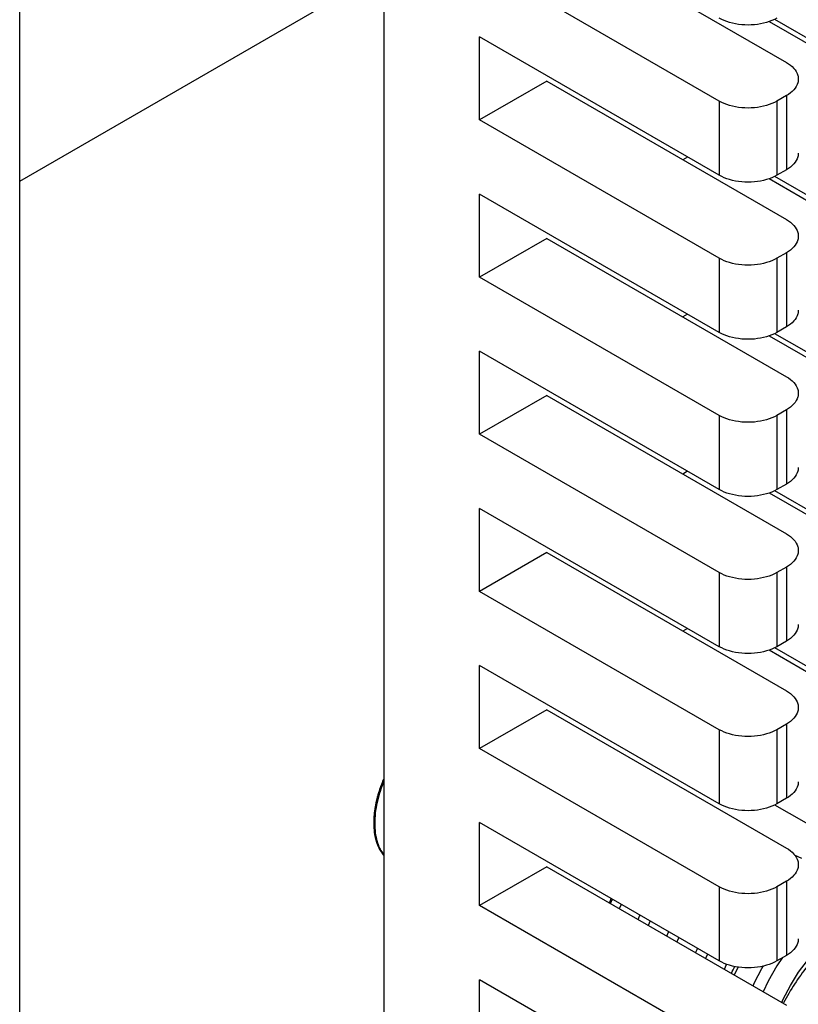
# Model space of a CAD drawing. Header units: inches. Extents: x 0 to 34, y 0 to 22.
# Tile 39 of 59: x 23.989 to 24.563, y 14.664 to 15.391. Entities that reach past the tile are written whole.
import ezdxf

# ---------------------------------------------------------------- set-up
doc = ezdxf.new("R2010")
doc.units = ezdxf.units.IN
doc.header["$LTSCALE"] = 1.87
doc.header["$MEASUREMENT"] = 0
doc.layers.get('0').update_dxf_attribs({"linetype": 'CONTINUOUS'})

msp = doc.modelspace()

# ---------------------------------------------------------------- linework, layer by layer
at = {"color": 7, "linetype": 'CONTINUOUS'}
for p, q in [((23.98887, 14.09927), (23.98887, 16.38538)), ((24.25743, 16.20775), (24.25743, 14.57481)), ((24.37764, 15.46149), (24.55441, 15.35943)), ((24.50492, 15.33085), (24.32814, 15.43291)), ((23.98887, 15.27177), (24.25743, 15.42683)), ((24.54163, 15.38968), (24.67462, 15.31289)), ((24.54572, 15.3914), (24.62513, 15.34555)), ((24.32814, 15.31698), (24.32814, 15.37821)), ((24.50492, 15.27614), (24.32814, 15.37821)), ((24.37764, 15.34555), (24.32814, 15.31698)), ((24.37764, 15.34555), (24.55441, 15.24349)), ((24.50492, 15.33085), (24.50492, 15.27614)), ((24.55441, 15.33493), (24.54734, 15.33085)), ((24.54734, 15.33085), (24.54734, 15.27614)), ((24.55441, 15.33493), (24.55441, 15.28023)), ((24.50492, 15.21491), (24.32814, 15.31698)), ((24.48157, 15.28962), (24.47804, 15.28759)), ((24.55441, 15.28023), (24.54734, 15.27614)), ((24.54163, 15.27374), (24.67462, 15.19695)), ((24.54572, 15.27546), (24.62513, 15.22961)), ((24.32814, 15.20104), (24.32814, 15.26227)), ((24.50492, 15.1602), (24.32814, 15.26227)), ((24.37764, 15.22962), (24.32814, 15.20104)), ((24.37764, 15.22962), (24.55441, 15.12755)), ((24.50492, 15.21491), (24.50492, 15.1602)), ((24.55441, 15.21899), (24.54734, 15.21491)), ((24.54734, 15.21491), (24.54734, 15.1602)), ((24.55441, 15.21899), (24.55441, 15.16429)), ((24.50492, 15.09897), (24.32814, 15.20104)), ((24.48157, 15.17369), (24.47804, 15.17165)), ((24.55441, 15.16429), (24.54734, 15.1602)), ((24.54163, 15.15781), (24.67462, 15.08102)), ((24.54572, 15.15952), (24.62513, 15.11367)), ((24.32814, 15.0851), (24.32814, 15.14633)), ((24.50492, 15.04426), (24.32814, 15.14633)), ((24.37764, 15.11368), (24.32814, 15.0851)), ((24.37764, 15.11368), (24.55441, 15.01161)), ((24.50492, 15.09897), (24.50492, 15.04426)), ((24.55441, 15.10305), (24.54734, 15.09897)), ((24.54734, 15.09897), (24.54734, 15.04426)), ((24.55441, 15.10305), (24.55441, 15.04835)), ((24.50492, 14.98303), (24.32814, 15.0851)), ((24.48157, 15.05775), (24.47804, 15.05571)), ((24.55441, 15.04835), (24.54734, 15.04426)), ((24.54163, 15.04187), (24.67462, 14.96508)), ((24.54572, 15.04358), (24.62513, 14.99773)), ((24.32814, 14.96916), (24.32814, 15.03039)), ((24.50492, 14.92833), (24.32814, 15.03039)), ((24.37764, 14.99774), (24.32814, 14.96916)), ((24.37764, 14.99774), (24.55441, 14.89567)), ((24.50492, 14.98303), (24.50492, 14.92833)), ((24.55441, 14.98711), (24.54734, 14.98303)), ((24.54734, 14.98303), (24.54734, 14.92833)), ((24.55441, 14.98711), (24.55441, 14.93241)), ((24.50492, 14.86709), (24.32814, 14.96916)), ((24.48157, 14.94181), (24.47804, 14.93977)), ((24.55441, 14.93241), (24.54734, 14.92833)), ((24.54163, 14.92593), (24.67462, 14.84914)), ((24.54572, 14.92764), (24.62513, 14.88179)), ((24.50492, 14.81239), (24.32814, 14.91446)), ((24.32814, 14.85322), (24.32814, 14.91446)), ((24.37764, 14.8818), (24.32814, 14.85322)), ((24.37764, 14.8818), (24.55441, 14.77973)), ((24.50492, 14.86709), (24.50492, 14.81239)), ((24.55441, 14.87117), (24.54734, 14.86709)), ((24.54734, 14.86709), (24.54734, 14.81239)), ((24.55441, 14.87117), (24.55441, 14.81647)), ((24.50492, 14.75115), (24.32814, 14.85322)), ((24.55441, 14.81647), (24.54734, 14.81239)), ((24.54572, 14.8117), (24.62513, 14.76586)), ((24.50492, 14.69645), (24.32814, 14.79852)), ((24.32814, 14.73728), (24.32814, 14.79852)), ((24.56582, 14.77209), (24.56038, 14.77456)), ((24.37764, 14.76586), (24.32814, 14.73728)), ((24.37764, 14.76586), (24.55441, 14.66379)), ((24.50492, 14.75115), (24.50492, 14.69645)), ((24.55441, 14.75523), (24.54734, 14.75115)), ((24.54734, 14.75115), (24.54734, 14.69645)), ((24.55441, 14.75523), (24.55441, 14.70053)), ((24.42384, 14.73918), (24.42522, 14.74247)), ((24.50492, 14.63521), (24.32814, 14.73728)), ((24.43265, 14.73818), (24.43115, 14.73496)), ((24.45386, 14.72593), (24.45237, 14.72271)), ((24.47507, 14.71368), (24.47358, 14.71046)), ((24.49629, 14.70143), (24.49479, 14.69822)), ((24.55441, 14.70053), (24.54734, 14.69645)), ((24.55163, 14.69893), (24.54742, 14.69291)), ((24.51885, 14.69207), (24.516, 14.68597)), ((24.50492, 14.58051), (24.32814, 14.68258)), ((24.32814, 14.62134), (24.32814, 14.68258))]:
    msp.add_line(p, q, dxfattribs=at)
for points in [[(24.44503, 14.72695), (24.44605, 14.72945), (24.44644, 14.73021)], [(24.55109, 14.66571), (24.55211, 14.6682), (24.55735, 14.67842), (24.56335, 14.68805), (24.56995, 14.69684), (24.57697, 14.70459), (24.58419, 14.71115), (24.59143, 14.7164), (24.59848, 14.72026)], [(24.46624, 14.7147), (24.46731, 14.71729), (24.46765, 14.71797)], [(24.48746, 14.70245), (24.48847, 14.70493), (24.48887, 14.70571)], [(24.50867, 14.69021), (24.50971, 14.69275), (24.51042, 14.69414)], [(24.52988, 14.67796), (24.53095, 14.68055), (24.53623, 14.69083), (24.53748, 14.69284)], [(24.54742, 14.69291), (24.54086, 14.68153), (24.53722, 14.67372)]]:
    msp.add_lwpolyline(points, dxfattribs=at)
for points, knots in [([(24.54734, 15.39208), (24.54497, 15.39071), (24.53955, 15.38853), (24.53075, 15.38694), (24.52151, 15.38694), (24.51271, 15.38853), (24.50729, 15.39071), (24.50492, 15.39208)], [0, 0, 0, 0, 0.187064, 0.393389, 0.606611, 0.812936, 1, 1, 1, 1]), ([(24.55441, 15.35943), (24.55645, 15.35825), (24.55997, 15.35562), (24.56281, 15.35101), (24.56318, 15.34809), (24.56318, 15.34718)], [0, 0, 0, 0, 0.449686, 0.827087, 1, 1, 1, 1]), ([(24.56318, 15.34718), (24.56318, 15.34626), (24.56281, 15.34335), (24.55997, 15.33873), (24.55645, 15.3361), (24.55441, 15.33493)], [0, 0, 0, 0, 0.172913, 0.550314, 1, 1, 1, 1]), ([(24.54734, 15.33085), (24.54497, 15.32947), (24.53955, 15.32729), (24.53075, 15.3257), (24.52151, 15.3257), (24.51271, 15.32729), (24.50729, 15.32947), (24.50492, 15.33085)], [0, 0, 0, 0, 0.187064, 0.393389, 0.606611, 0.812936, 1, 1, 1, 1]), ([(24.56318, 15.29247), (24.56318, 15.29156), (24.56281, 15.28864), (24.55997, 15.28403), (24.55645, 15.2814), (24.55441, 15.28023)], [0, 0, 0, 0, 0.172913, 0.550314, 1, 1, 1, 1]), ([(24.54734, 15.27614), (24.54497, 15.27477), (24.53955, 15.27259), (24.53075, 15.271), (24.52151, 15.271), (24.51271, 15.27259), (24.50729, 15.27477), (24.50492, 15.27614)], [0, 0, 0, 0, 0.187064, 0.393389, 0.606611, 0.812936, 1, 1, 1, 1]), ([(24.55441, 15.24349), (24.55645, 15.24231), (24.55997, 15.23968), (24.56281, 15.23507), (24.56318, 15.23215), (24.56318, 15.23124)], [0, 0, 0, 0, 0.449686, 0.827087, 1, 1, 1, 1]), ([(24.56318, 15.23124), (24.56318, 15.23032), (24.56281, 15.22741), (24.55997, 15.22279), (24.55645, 15.22016), (24.55441, 15.21899)], [0, 0, 0, 0, 0.172913, 0.550314, 1, 1, 1, 1]), ([(24.54734, 15.21491), (24.54497, 15.21353), (24.53955, 15.21136), (24.53075, 15.20976), (24.52151, 15.20976), (24.51271, 15.21136), (24.50729, 15.21353), (24.50492, 15.21491)], [0, 0, 0, 0, 0.187064, 0.393389, 0.606611, 0.812936, 1, 1, 1, 1]), ([(24.56318, 15.17653), (24.56318, 15.17562), (24.56281, 15.17271), (24.55997, 15.16809), (24.55645, 15.16546), (24.55441, 15.16429)], [0, 0, 0, 0, 0.172913, 0.550314, 1, 1, 1, 1]), ([(24.54734, 15.1602), (24.54497, 15.15883), (24.53955, 15.15665), (24.53075, 15.15506), (24.52151, 15.15506), (24.51271, 15.15665), (24.50729, 15.15883), (24.50492, 15.1602)], [0, 0, 0, 0, 0.187064, 0.393389, 0.606611, 0.812936, 1, 1, 1, 1]), ([(24.55441, 15.12755), (24.55645, 15.12637), (24.55997, 15.12374), (24.56281, 15.11913), (24.56318, 15.11621), (24.56318, 15.1153)], [0, 0, 0, 0, 0.449686, 0.827087, 1, 1, 1, 1]), ([(24.56318, 15.1153), (24.56318, 15.11438), (24.56281, 15.11147), (24.55997, 15.10685), (24.55645, 15.10423), (24.55441, 15.10305)], [0, 0, 0, 0, 0.172913, 0.550314, 1, 1, 1, 1]), ([(24.54734, 15.09897), (24.54497, 15.0976), (24.53955, 15.09542), (24.53075, 15.09382), (24.52151, 15.09382), (24.51271, 15.09542), (24.50729, 15.0976), (24.50492, 15.09897)], [0, 0, 0, 0, 0.187064, 0.393389, 0.606611, 0.812936, 1, 1, 1, 1]), ([(24.56318, 15.0606), (24.56318, 15.05968), (24.56281, 15.05677), (24.55997, 15.05215), (24.55645, 15.04952), (24.55441, 15.04835)], [0, 0, 0, 0, 0.172913, 0.550314, 1, 1, 1, 1]), ([(24.54734, 15.04426), (24.54497, 15.04289), (24.53955, 15.04071), (24.53075, 15.03912), (24.52151, 15.03912), (24.51271, 15.04071), (24.50729, 15.04289), (24.50492, 15.04426)], [0, 0, 0, 0, 0.187064, 0.393389, 0.606611, 0.812936, 1, 1, 1, 1]), ([(24.55441, 15.01161), (24.55645, 15.01043), (24.55997, 15.00781), (24.56281, 15.00319), (24.56318, 15.00028), (24.56318, 14.99936)], [0, 0, 0, 0, 0.449686, 0.827087, 1, 1, 1, 1]), ([(24.56318, 14.99936), (24.56318, 14.99844), (24.56281, 14.99553), (24.55997, 14.99092), (24.55645, 14.98829), (24.55441, 14.98711)], [0, 0, 0, 0, 0.172913, 0.550314, 1, 1, 1, 1]), ([(24.54734, 14.98303), (24.54497, 14.98166), (24.53955, 14.97948), (24.53075, 14.97788), (24.52151, 14.97788), (24.51271, 14.97948), (24.50729, 14.98166), (24.50492, 14.98303)], [0, 0, 0, 0, 0.187064, 0.393389, 0.606611, 0.812936, 1, 1, 1, 1]), ([(24.56318, 14.94466), (24.56318, 14.94374), (24.56281, 14.94083), (24.55997, 14.93621), (24.55645, 14.93358), (24.55441, 14.93241)], [0, 0, 0, 0, 0.172913, 0.550314, 1, 1, 1, 1]), ([(24.54734, 14.92833), (24.54497, 14.92695), (24.53955, 14.92478), (24.53075, 14.92318), (24.52151, 14.92318), (24.51271, 14.92478), (24.50729, 14.92695), (24.50492, 14.92833)], [0, 0, 0, 0, 0.187064, 0.393389, 0.606611, 0.812936, 1, 1, 1, 1]), ([(24.55441, 14.89567), (24.55645, 14.8945), (24.55997, 14.89187), (24.56281, 14.88725), (24.56318, 14.88434), (24.56318, 14.88342)], [0, 0, 0, 0, 0.449686, 0.827087, 1, 1, 1, 1]), ([(24.56318, 14.88342), (24.56318, 14.88251), (24.56281, 14.87959), (24.55997, 14.87498), (24.55645, 14.87235), (24.55441, 14.87117)], [0, 0, 0, 0, 0.172913, 0.550314, 1, 1, 1, 1]), ([(24.54734, 14.86709), (24.54497, 14.86572), (24.53955, 14.86354), (24.53075, 14.86195), (24.52151, 14.86195), (24.51271, 14.86354), (24.50729, 14.86572), (24.50492, 14.86709)], [0, 0, 0, 0, 0.187064, 0.393389, 0.606611, 0.812936, 1, 1, 1, 1]), ([(24.2572, 14.8304), (24.25512, 14.82553), (24.25157, 14.81507), (24.25001, 14.80405), (24.25001, 14.79833)], [0, 0, 0, 0, 0.480545, 1, 1, 1, 1]), ([(24.2574, 14.82877), (24.25641, 14.82636), (24.25454, 14.82128), (24.2524, 14.81348), (24.25104, 14.80561), (24.25071, 14.80043), (24.25071, 14.79792)], [0, 0, 0, 0, 0.246399, 0.510624, 0.76265, 1, 1, 1, 1]), ([(24.2574, 14.83085), (24.25727, 14.83055), (24.25601, 14.8276), (24.2542, 14.82275), (24.25286, 14.81808), (24.25238, 14.81618)], [0, 0, 0, 0, 0.061735, 0.621123, 1, 1, 1, 1]), ([(24.56318, 14.82872), (24.56318, 14.8278), (24.56281, 14.82489), (24.55997, 14.82027), (24.55645, 14.81764), (24.55441, 14.81647)], [0, 0, 0, 0, 0.172913, 0.550314, 1, 1, 1, 1]), ([(24.25206, 14.81491), (24.25197, 14.81452), (24.25129, 14.81153), (24.25033, 14.80602), (24.25001, 14.80084), (24.25001, 14.79833)], [0, 0, 0, 0, 0.071822, 0.549829, 1, 1, 1, 1]), ([(24.54734, 14.81239), (24.54497, 14.81101), (24.53955, 14.80884), (24.53075, 14.80724), (24.52151, 14.80724), (24.51271, 14.80884), (24.50729, 14.81101), (24.50492, 14.81239)], [0, 0, 0, 0, 0.187064, 0.393389, 0.606611, 0.812936, 1, 1, 1, 1]), ([(24.25001, 14.79833), (24.25001, 14.79599), (24.25027, 14.79148), (24.25123, 14.78678), (24.25196, 14.78444), (24.25205, 14.78417)], [0, 0, 0, 0, 0.488945, 0.940519, 1, 1, 1, 1]), ([(24.25071, 14.79792), (24.25071, 14.79558), (24.25098, 14.79107), (24.25218, 14.78522), (24.25342, 14.78181), (24.25401, 14.78048)], [0, 0, 0, 0, 0.392993, 0.755949, 1, 1, 1, 1]), ([(24.25205, 14.78417), (24.25209, 14.78405), (24.25219, 14.78375), (24.25229, 14.78346), (24.25235, 14.78328)], [0, 0, 0, 0, 0.407556, 1, 1, 1, 1]), ([(24.25235, 14.78328), (24.25281, 14.78197), (24.25409, 14.77897), (24.25595, 14.77606), (24.25726, 14.7745), (24.25739, 14.77436)], [0, 0, 0, 0, 0.406707, 0.945132, 1, 1, 1, 1]), ([(24.25401, 14.78048), (24.25423, 14.77999), (24.25518, 14.778), (24.25636, 14.77612), (24.25739, 14.77481)], [0, 0, 0, 0, 0.244021, 1, 1, 1, 1]), ([(24.55441, 14.77973), (24.55645, 14.77856), (24.55997, 14.77593), (24.56281, 14.77131), (24.56318, 14.7684), (24.56318, 14.76748)], [0, 0, 0, 0, 0.449686, 0.827087, 1, 1, 1, 1]), ([(24.56318, 14.76748), (24.56318, 14.76657), (24.56281, 14.76365), (24.55997, 14.75904), (24.55645, 14.75641), (24.55441, 14.75523)], [0, 0, 0, 0, 0.172913, 0.550314, 1, 1, 1, 1]), ([(24.54734, 14.75115), (24.54497, 14.74978), (24.53955, 14.7476), (24.53075, 14.74601), (24.52151, 14.74601), (24.51271, 14.7476), (24.50729, 14.74978), (24.50492, 14.75115)], [0, 0, 0, 0, 0.187064, 0.393389, 0.606611, 0.812936, 1, 1, 1, 1]), ([(24.6025, 14.72136), (24.59854, 14.71907), (24.59069, 14.71369), (24.57975, 14.70391), (24.56948, 14.69241), (24.5602, 14.67952), (24.55484, 14.67024), (24.55239, 14.66545)], [0, 0, 0, 0, 0.180564, 0.374208, 0.577894, 0.787876, 1, 1, 1, 1]), ([(24.56318, 14.71278), (24.56318, 14.71186), (24.56281, 14.70895), (24.55997, 14.70433), (24.55645, 14.70171), (24.55441, 14.70053)], [0, 0, 0, 0, 0.172913, 0.550314, 1, 1, 1, 1]), ([(24.54734, 14.69645), (24.54497, 14.69508), (24.53955, 14.6929), (24.53075, 14.6913), (24.52151, 14.6913), (24.51271, 14.6929), (24.50729, 14.69508), (24.50492, 14.69645)], [0, 0, 0, 0, 0.187064, 0.393389, 0.606611, 0.812936, 1, 1, 1, 1])]:
    msp.add_open_spline(points, degree=3, knots=knots, dxfattribs=at)
for points in [[(24.25238, 14.81618), (24.25227, 14.81576), (24.25216, 14.81533), (24.25206, 14.81491)], [(24.25001, 14.79833), (24.25001, 14.79356), (24.25056, 14.78874), (24.25205, 14.78417)], [(24.25205, 14.78417), (24.25215, 14.78387), (24.25224, 14.78358), (24.25235, 14.78328)], [(24.25235, 14.78328), (24.25345, 14.78017), (24.25501, 14.77718), (24.25712, 14.77466)], [(24.42603, 14.74199), (24.42548, 14.74093), (24.42495, 14.73987), (24.42445, 14.73881)], [(24.51381, 14.68724), (24.51464, 14.68904), (24.51553, 14.69081), (24.51647, 14.69255)]]:
    msp.add_open_spline(points, degree=3, dxfattribs=at)

doc.saveas('drawing.dxf')
